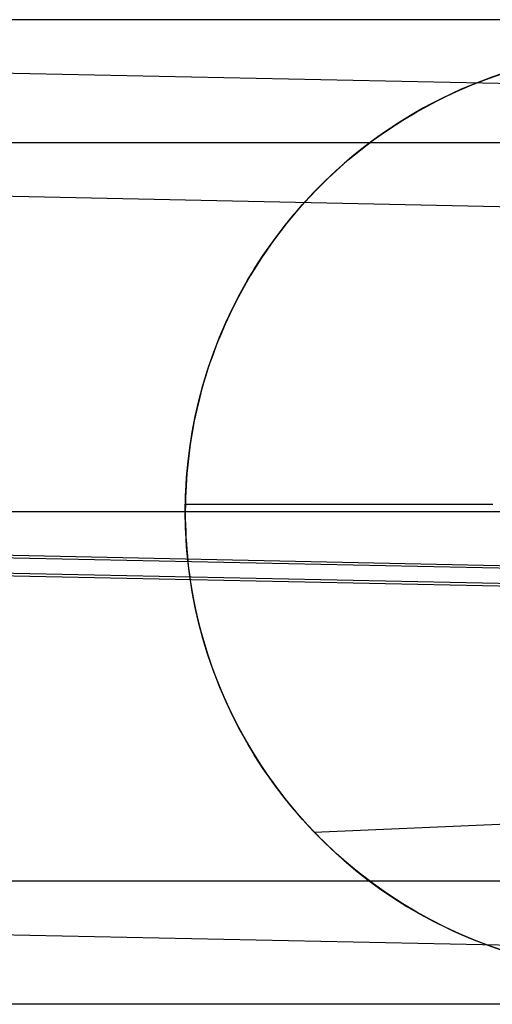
# Model space of a CAD drawing. Header units: millimetres. Extents: x -653 to -103, y 0 to 350.
# Tile 50 of 112: x -528.13 to -520.44, y 334 to 350. Entities that reach past the tile are written whole.
import ezdxf

# ---------------------------------------------------------------- set-up
doc = ezdxf.new("R2010")
doc.units = ezdxf.units.MM
doc.layers.add('Level Side Table Ferm Living', color=7, linetype='Continuous', true_color=0x000000)

msp = doc.modelspace()

# ---------------------------------------------------------------- linework, layer by layer
at = {"layer": 'Level Side Table Ferm Living'}
for p, q in [((-148.937, 350, 440), (-531.937, 350, 440)), ((-531.779, 349.205, 7.833), (-223.732, 342.787, 7.833)), ((-520.493, 349.051, -0.823), (-520.246, 349.136, -0.823)), ((-520.277, 349.125, 3.298), (-520.451, 349.066, 3.193)), ((-520.792, 348.935, -5.823), (-520.55, 349.03, -5.823)), ((-520.621, 349.003, 3.085), (-520.787, 348.938, 2.976)), ((-520.737, 348.958, -0.823), (-520.493, 349.051, -0.823)), ((-520.451, 349.066, 3.193), (-520.621, 349.003, 3.085)), ((-520.55, 349.03, -5.823), (-520.304, 349.117, -5.823)), ((-521.267, 348.721, -5.823), (-521.031, 348.832, -5.823)), ((-521.214, 348.747, -0.823), (-520.977, 348.856, -0.823)), ((-520.949, 348.869, 2.866), (-521.108, 348.797, 2.756)), ((-521.031, 348.832, -5.823), (-520.792, 348.935, -5.823)), ((-520.977, 348.856, -0.823), (-520.737, 348.958, -0.823)), ((-520.787, 348.938, 2.976), (-520.949, 348.869, 2.866)), ((-521.419, 348.643, 2.533), (-521.572, 348.56, 2.42)), ((-521.498, 348.601, -5.823), (-521.267, 348.721, -5.823)), ((-521.446, 348.629, -0.823), (-521.214, 348.747, -0.823)), ((-521.264, 348.722, 2.645), (-521.419, 348.643, 2.533)), ((-521.108, 348.797, 2.756), (-521.264, 348.722, 2.645)), ((-521.898, 348.369, -0.823), (-521.674, 348.503, -0.823)), ((-521.725, 348.473, -5.823), (-521.498, 348.601, -5.823)), ((-521.572, 348.56, 2.42), (-521.723, 348.474, 2.306)), ((-521.674, 348.503, -0.823), (-521.446, 348.629, -0.823)), ((-522.165, 348.195, -5.823), (-521.947, 348.338, -5.823)), ((-522.117, 348.227, -0.823), (-521.898, 348.369, -0.823)), ((-521.872, 348.385, 2.192), (-522.019, 348.292, 2.078)), ((-521.947, 348.338, -5.823), (-521.725, 348.473, -5.823)), ((-521.723, 348.474, 2.306), (-521.872, 348.385, 2.192)), ((-522.377, 348.045, -5.823), (-522.165, 348.195, -5.823)), ((-522.331, 348.078, -0.823), (-522.117, 348.227, -0.823)), ((-522.164, 348.196, 1.963), (-522.307, 348.096, 1.849)), ((-522.019, 348.292, 2.078), (-522.164, 348.196, 1.963)), ((-148.937, 348, 440), (-531.937, 348, 440)), ((-522.584, 347.887, -5.823), (-522.377, 348.045, -5.823)), ((-522.54, 347.922, -0.823), (-522.331, 348.078, -0.823)), ((-522.307, 348.096, 1.849), (-522.448, 347.993, 1.736)), ((-522.786, 347.722, -5.823), (-522.584, 347.887, -5.823)), ((-522.743, 347.758, -0.823), (-522.54, 347.922, -0.823)), ((-522.586, 347.886, 1.623), (-522.722, 347.776, 1.51)), ((-522.448, 347.993, 1.736), (-522.586, 347.886, 1.623)), ((-522.982, 347.55, -5.823), (-522.786, 347.722, -5.823)), ((-522.94, 347.588, -0.823), (-522.743, 347.758, -0.823)), ((-522.722, 347.776, 1.51), (-522.855, 347.663, 1.399)), ((-523.171, 347.372, -5.823), (-522.982, 347.55, -5.823)), ((-523.132, 347.41, -0.823), (-522.94, 347.588, -0.823)), ((-522.986, 347.546, 1.289), (-523.115, 347.426, 1.181)), ((-522.855, 347.663, 1.399), (-522.986, 347.546, 1.289)), ((-523.354, 347.187, -5.823), (-523.171, 347.372, -5.823)), ((-523.317, 347.226, -0.823), (-523.132, 347.41, -0.823)), ((-523.115, 347.426, 1.181), (-523.241, 347.303, 1.074)), ((-531.821, 347.206, 7.875), (-223.774, 340.788, 7.875)), ((-523.495, 347.036, -0.823), (-523.317, 347.226, -0.823)), ((-523.241, 347.303, 1.074), (-523.356, 347.185, 0.976)), ((-523.469, 347.064, 0.88), (-523.581, 346.94, 0.785)), ((-523.531, 346.996, -5.823), (-523.354, 347.187, -5.823)), ((-523.356, 347.185, 0.976), (-523.469, 347.064, 0.88)), ((-523.701, 346.799, -5.823), (-523.531, 346.996, -5.823)), ((-523.581, 346.94, 0.785), (-523.69, 346.813, 0.691)), ((-523.667, 346.84, -0.823), (-523.495, 347.036, -0.823)), ((-523.864, 346.596, -5.823), (-523.701, 346.799, -5.823)), ((-523.832, 346.638, -0.823), (-523.667, 346.84, -0.823)), ((-523.69, 346.813, 0.691), (-523.796, 346.682, 0.599)), ((-524.02, 346.387, -5.823), (-523.864, 346.596, -5.823)), ((-523.989, 346.43, -0.823), (-523.832, 346.638, -0.823)), ((-523.796, 346.682, 0.599), (-523.901, 346.548, 0.509)), ((-524.14, 346.217, -0.823), (-523.989, 346.43, -0.823)), ((-524.003, 346.412, 0.42), (-524.102, 346.272, 0.334)), ((-523.901, 346.548, 0.509), (-524.003, 346.412, 0.42)), ((-524.102, 346.272, 0.334), (-524.198, 346.129, 0.25)), ((-524.169, 346.174, -5.823), (-524.02, 346.387, -5.823)), ((-524.31, 345.955, -5.823), (-524.169, 346.174, -5.823)), ((-524.198, 346.129, 0.25), (-524.292, 345.984, 0.168)), ((-524.282, 345.999, -0.823), (-524.14, 346.217, -0.823)), ((-524.443, 345.731, -5.823), (-524.31, 345.955, -5.823)), ((-524.418, 345.776, -0.823), (-524.282, 345.999, -0.823)), ((-524.292, 345.984, 0.168), (-524.383, 345.836, 0.088)), ((-524.545, 345.548, -0.823), (-524.418, 345.776, -0.823)), ((-524.383, 345.836, 0.088), (-524.471, 345.684, 0.011)), ((-524.569, 345.503, -5.823), (-524.443, 345.731, -5.823)), ((-524.471, 345.684, 0.011), (-524.555, 345.53, -0.063)), ((-524.687, 345.271, -5.823), (-524.569, 345.503, -5.823)), ((-524.664, 345.316, -0.823), (-524.545, 345.548, -0.823)), ((-524.555, 345.53, -0.063), (-524.637, 345.374, -0.135)), ((-524.776, 345.08, -0.823), (-524.664, 345.316, -0.823)), ((-524.637, 345.374, -0.135), (-524.715, 345.214, -0.204)), ((-524.796, 345.035, -5.823), (-524.687, 345.271, -5.823)), ((-524.715, 345.214, -0.204), (-524.79, 345.052, -0.27)), ((-524.897, 344.795, -5.823), (-524.796, 345.035, -5.823)), ((-524.879, 344.841, -0.823), (-524.776, 345.08, -0.823)), ((-524.79, 345.052, -0.27), (-524.861, 344.887, -0.332)), ((-524.973, 344.598, -0.823), (-524.879, 344.841, -0.823)), ((-524.861, 344.887, -0.332), (-524.929, 344.72, -0.392)), ((-524.929, 344.72, -0.392), (-524.992, 344.55, -0.448)), ((-524.99, 344.552, -5.823), (-524.897, 344.795, -5.823)), ((-525.074, 344.305, -5.823), (-524.99, 344.552, -5.823)), ((-525.059, 344.352, -0.823), (-524.973, 344.598, -0.823)), ((-524.992, 344.55, -0.448), (-525.052, 344.378, -0.501)), ((-525.137, 344.103, -0.823), (-525.059, 344.352, -0.823)), ((-525.052, 344.378, -0.501), (-525.109, 344.203, -0.551)), ((-525.109, 344.203, -0.551), (-525.161, 344.026, -0.596)), ((-525.15, 344.056, -5.823), (-525.074, 344.305, -5.823)), ((-525.217, 343.805, -5.823), (-525.15, 344.056, -5.823)), ((-525.161, 344.026, -0.596), (-525.209, 343.846, -0.638)), ((-525.205, 343.851, -0.823), (-525.137, 344.103, -0.823)), ((-525.265, 343.597, -0.823), (-525.205, 343.851, -0.823)), ((-525.209, 343.846, -0.638), (-525.252, 343.664, -0.676)), ((-525.275, 343.551, -5.823), (-525.217, 343.805, -5.823)), ((-525.325, 343.295, -5.823), (-525.275, 343.551, -5.823)), ((-525.316, 343.342, -0.823), (-525.265, 343.597, -0.823)), ((-525.252, 343.664, -0.676), (-525.291, 343.48, -0.71)), ((-525.291, 343.48, -0.71), (-525.326, 343.293, -0.74)), ((-525.365, 343.038, -5.823), (-525.325, 343.295, -5.823)), ((-525.359, 343.084, -0.823), (-525.316, 343.342, -0.823)), ((-525.326, 343.293, -0.74), (-525.357, 343.104, -0.765)), ((-525.392, 342.826, -0.823), (-525.359, 343.084, -0.823)), ((-525.357, 343.104, -0.765), (-525.382, 342.913, -0.786)), ((-525.397, 342.78, -5.823), (-525.365, 343.038, -5.823)), ((-525.382, 342.913, -0.786), (-525.393, 342.817, -0.795)), ((-525.419, 342.52, -5.823), (-525.397, 342.78, -5.823)), ((-525.416, 342.566, -0.823), (-525.392, 342.826, -0.823)), ((-525.403, 342.72, -0.803), (-525.412, 342.623, -0.81)), ((-525.393, 342.817, -0.795), (-525.403, 342.72, -0.803)), ((-525.431, 342.305, -0.823), (-525.416, 342.566, -0.823)), ((-525.412, 342.623, -0.81), (-525.419, 342.525, -0.815)), ((-525.433, 342.26, -5.823), (-525.419, 342.52, -5.823)), ((-525.425, 342.427, -0.819), (-525.43, 342.328, -0.822)), ((-525.419, 342.525, -0.815), (-525.425, 342.427, -0.819)), ((-525.437, 342, -5.823), (-525.433, 342.26, -5.823)), ((-525.43, 342.328, -0.822), (-525.434, 342.228, -0.824)), ((-525.436, 342.128, -0.825), (-525.437, 342, -0.824)), ((-525.434, 342.228, -0.824), (-525.436, 342.128, -0.825)), ((-525.436, 342.128, -0.825), (-520.437, 342.128, -0.825)), ((-148.937, 342, 448), (-531.937, 342, 448)), ((-148.937, 342, 432), (-531.937, 342, 432)), ((-148.937, 342, 434), (-531.937, 342, 434)), ((-148.937, 342, 446), (-531.937, 342, 446)), ((-525.433, 341.74, -5.823), (-525.437, 342, -5.823)), ((-525.437, 342, -0.824), (-525.437, 341.897, -0.821)), ((-525.437, 342, -0.824), (-525.437, 342, -5.823)), ((-510.437, 342, -5.823), (-525.437, 342, -5.823)), ((-525.431, 341.691, -0.823), (-525.437, 341.952, -0.823)), ((-525.437, 341.897, -0.821), (-525.435, 341.794, -0.818)), ((-525.435, 341.794, -0.818), (-525.431, 341.691, -0.813)), ((-525.419, 341.48, -5.823), (-525.433, 341.74, -5.823)), ((-525.431, 341.691, -0.813), (-525.426, 341.59, -0.807)), ((-525.416, 341.431, -0.823), (-525.431, 341.691, -0.823)), ((-525.426, 341.59, -0.807), (-525.42, 341.488, -0.799)), ((-525.42, 341.488, -0.799), (-525.413, 341.388, -0.791)), ((-525.397, 341.22, -5.823), (-525.419, 341.48, -5.823)), ((-531.943, 341.333, 13.999), (-223.896, 334.916, 13.999)), ((-531.942, 341.375, 15.998), (-223.895, 334.957, 15.998)), ((-525.391, 341.171, -0.823), (-525.416, 341.431, -0.823)), ((-525.413, 341.388, -0.791), (-525.404, 341.288, -0.781)), ((-525.404, 341.288, -0.781), (-525.394, 341.188, -0.77)), ((-525.365, 340.962, -5.823), (-525.397, 341.22, -5.823)), ((-525.394, 341.188, -0.77), (-525.383, 341.089, -0.757)), ((-525.358, 340.913, -0.823), (-525.391, 341.171, -0.823)), ((-531.949, 341.042, 0.002), (-520.053, 340.794, 0.002)), ((-531.948, 341.084, 2.001), (-520.079, 340.836, 2.001)), ((-525.383, 341.089, -0.757), (-525.37, 340.991, -0.744)), ((-525.37, 340.991, -0.744), (-525.357, 340.893, -0.729)), ((-525.325, 340.705, -5.823), (-525.365, 340.962, -5.823)), ((-525.316, 340.656, -0.823), (-525.358, 340.913, -0.823)), ((-525.357, 340.893, -0.729), (-525.342, 340.796, -0.713)), ((-525.342, 340.796, -0.713), (-525.325, 340.699, -0.696)), ((-525.275, 340.449, -5.823), (-525.325, 340.705, -5.823)), ((-525.325, 340.699, -0.696), (-525.308, 340.603, -0.678)), ((-525.265, 340.4, -0.823), (-525.316, 340.656, -0.823)), ((-525.308, 340.603, -0.678), (-525.27, 340.413, -0.639)), ((-525.217, 340.195, -5.823), (-525.275, 340.449, -5.823)), ((-525.27, 340.413, -0.639), (-525.227, 340.226, -0.595)), ((-525.205, 340.146, -0.823), (-525.265, 340.4, -0.823)), ((-525.227, 340.226, -0.595), (-525.179, 340.041, -0.547)), ((-525.15, 339.944, -5.823), (-525.217, 340.195, -5.823)), ((-525.136, 339.895, -0.823), (-525.205, 340.146, -0.823)), ((-525.179, 340.041, -0.547), (-525.127, 339.858, -0.496)), ((-525.074, 339.695, -5.823), (-525.15, 339.944, -5.823)), ((-525.058, 339.646, -0.823), (-525.136, 339.895, -0.823)), ((-525.127, 339.858, -0.496), (-525.071, 339.679, -0.44)), ((-524.99, 339.448, -5.823), (-525.074, 339.695, -5.823)), ((-525.071, 339.679, -0.44), (-525.011, 339.502, -0.38)), ((-524.972, 339.4, -0.823), (-525.058, 339.646, -0.823)), ((-525.011, 339.502, -0.38), (-524.947, 339.327, -0.317)), ((-524.897, 339.205, -5.823), (-524.99, 339.448, -5.823)), ((-524.878, 339.157, -0.823), (-524.972, 339.4, -0.823)), ((-524.947, 339.327, -0.317), (-524.879, 339.155, -0.25)), ((-524.796, 338.965, -5.823), (-524.897, 339.205, -5.823)), ((-524.879, 339.155, -0.25), (-524.807, 338.986, -0.18)), ((-524.775, 338.917, -0.823), (-524.878, 339.157, -0.823)), ((-524.807, 338.986, -0.18), (-524.731, 338.82, -0.107)), ((-524.687, 338.729, -5.823), (-524.796, 338.965, -5.823)), ((-524.663, 338.682, -0.823), (-524.775, 338.917, -0.823)), ((-524.731, 338.82, -0.107), (-524.652, 338.657, -0.03)), ((-524.569, 338.497, -5.823), (-524.687, 338.729, -5.823)), ((-524.544, 338.45, -0.823), (-524.663, 338.682, -0.823)), ((-524.652, 338.657, -0.03), (-524.57, 338.497, 0.049)), ((-524.57, 338.497, 0.049), (-524.484, 338.34, 0.132)), ((-524.443, 338.269, -5.823), (-524.569, 338.497, -5.823)), ((-524.417, 338.222, -0.823), (-524.544, 338.45, -0.823)), ((-524.484, 338.34, 0.132), (-524.395, 338.185, 0.217)), ((-524.31, 338.045, -5.823), (-524.443, 338.269, -5.823)), ((-524.281, 337.999, -0.823), (-524.417, 338.222, -0.823)), ((-524.395, 338.185, 0.217), (-524.303, 338.034, 0.305)), ((-524.169, 337.826, -5.823), (-524.31, 338.045, -5.823)), ((-524.303, 338.034, 0.305), (-524.208, 337.886, 0.395)), ((-524.138, 337.781, -0.823), (-524.281, 337.999, -0.823)), ((-524.208, 337.886, 0.395), (-524.11, 337.741, 0.488)), ((-524.02, 337.613, -5.823), (-524.169, 337.826, -5.823)), ((-523.988, 337.568, -0.823), (-524.138, 337.781, -0.823)), ((-524.11, 337.741, 0.488), (-524.01, 337.599, 0.583)), ((-523.864, 337.404, -5.823), (-524.02, 337.613, -5.823)), ((-524.01, 337.599, 0.583), (-523.907, 337.46, 0.68)), ((-523.83, 337.361, -0.823), (-523.988, 337.568, -0.823)), ((-523.907, 337.46, 0.68), (-523.801, 337.324, 0.779)), ((-523.701, 337.201, -5.823), (-523.864, 337.404, -5.823)), ((-523.666, 337.159, -0.823), (-523.83, 337.361, -0.823)), ((-523.801, 337.324, 0.779), (-523.693, 337.192, 0.881)), ((-523.531, 337.004, -5.823), (-523.701, 337.201, -5.823)), ((-523.693, 337.192, 0.881), (-523.583, 337.063, 0.983)), ((-523.494, 336.963, -0.823), (-523.666, 337.159, -0.823)), ((-523.339, 336.797, 1.211), (-512.111, 337.278, 0.814)), ((-523.583, 337.063, 0.983), (-523.471, 336.938, 1.088)), ((-523.354, 336.813, -5.823), (-523.531, 337.004, -5.823)), ((-523.315, 336.772, -0.823), (-523.494, 336.963, -0.823)), ((-523.471, 336.938, 1.088), (-523.357, 336.815, 1.194)), ((-523.357, 336.815, 1.194), (-523.241, 336.697, 1.302)), ((-523.171, 336.628, -5.823), (-523.354, 336.813, -5.823)), ((-523.241, 336.697, 1.273), (-523.339, 336.797, 1.211)), ((-523.339, 336.797, 1.211), (-523.241, 336.697, 1.302)), ((-523.13, 336.589, -0.823), (-523.315, 336.772, -0.823)), ((-523.241, 336.697, 1.302), (-523.053, 336.516, 1.475)), ((-523.114, 336.573, 1.352), (-523.241, 336.697, 1.273)), ((-523.241, 336.697, 1.302), (-523.053, 336.516, 1.475)), ((-522.982, 336.45, -5.823), (-523.171, 336.628, -5.823)), ((-522.939, 336.411, -0.823), (-523.13, 336.589, -0.823)), ((-522.985, 336.453, 1.433), (-523.114, 336.573, 1.352)), ((-523.053, 336.516, 1.475), (-522.861, 336.342, 1.651)), ((-523.053, 336.516, 1.475), (-522.861, 336.342, 1.651)), ((-522.853, 336.336, 1.514), (-522.985, 336.453, 1.433)), ((-522.786, 336.278, -5.823), (-522.982, 336.45, -5.823)), ((-522.742, 336.241, -0.823), (-522.939, 336.411, -0.823)), ((-522.861, 336.342, 1.651), (-522.664, 336.177, 1.83)), ((-522.861, 336.342, 1.651), (-522.664, 336.177, 1.83)), ((-522.718, 336.222, 1.596), (-522.853, 336.336, 1.514)), ((-522.584, 336.113, -5.823), (-522.786, 336.278, -5.823)), ((-522.539, 336.077, -0.823), (-522.742, 336.241, -0.823)), ((-522.581, 336.111, 1.679), (-522.718, 336.222, 1.596)), ((-522.664, 336.177, 1.83), (-522.462, 336.019, 2.011)), ((-522.664, 336.177, 1.83), (-522.462, 336.019, 2.011)), ((-148.937, 336, 440), (-531.937, 336, 440)), ((-522.377, 335.955, -5.823), (-522.584, 336.113, -5.823)), ((-522.441, 336.003, 1.762), (-522.581, 336.111, 1.679)), ((-522.33, 335.921, -0.823), (-522.539, 336.077, -0.823)), ((-522.462, 336.019, 2.011), (-522.256, 335.868, 2.194)), ((-522.462, 336.019, 2.011), (-522.256, 335.868, 2.194)), ((-522.298, 335.898, 1.845), (-522.441, 336.003, 1.762)), ((-522.165, 335.805, -5.823), (-522.377, 335.955, -5.823)), ((-522.116, 335.772, -0.823), (-522.33, 335.921, -0.823)), ((-522.153, 335.797, 1.928), (-522.298, 335.898, 1.845)), ((-522.256, 335.868, 2.194), (-522.047, 335.726, 2.379)), ((-522.256, 335.868, 2.194), (-522.047, 335.726, 2.379)), ((-521.947, 335.662, -5.823), (-522.165, 335.805, -5.823)), ((-522.005, 335.699, 2.01), (-522.153, 335.797, 1.928)), ((-521.897, 335.631, -0.823), (-522.116, 335.772, -0.823)), ((-522.047, 335.726, 2.379), (-521.833, 335.591, 2.564)), ((-522.047, 335.726, 2.379), (-521.833, 335.591, 2.564)), ((-521.854, 335.604, 2.092), (-522.005, 335.699, 2.01)), ((-521.725, 335.527, -5.823), (-521.947, 335.662, -5.823)), ((-521.674, 335.497, -0.823), (-521.897, 335.631, -0.823)), ((-521.702, 335.513, 2.173), (-521.854, 335.604, 2.092)), ((-521.833, 335.591, 2.564), (-521.616, 335.464, 2.749)), ((-521.833, 335.591, 2.564), (-521.616, 335.464, 2.749)), ((-521.498, 335.399, -5.823), (-521.725, 335.527, -5.823)), ((-521.547, 335.426, 2.254), (-521.702, 335.513, 2.173)), ((-521.445, 335.371, -0.823), (-521.674, 335.497, -0.823)), ((-521.616, 335.464, 2.749), (-521.398, 335.347, 2.932)), ((-521.616, 335.464, 2.749), (-521.398, 335.347, 2.932)), ((-521.39, 335.342, 2.332), (-521.547, 335.426, 2.254)), ((-521.267, 335.279, -5.823), (-521.498, 335.399, -5.823)), ((-521.213, 335.253, -0.823), (-521.445, 335.371, -0.823)), ((-532.071, 335.211, 8.125), (-224.024, 328.793, 8.125)), ((-521.398, 335.347, 2.932), (-521.173, 335.235, 3.118)), ((-521.398, 335.347, 2.932), (-521.173, 335.235, 3.118)), ((-521.23, 335.262, 2.41), (-521.39, 335.342, 2.332)), ((-521.031, 335.168, -5.823), (-521.267, 335.279, -5.823)), ((-521.069, 335.185, 2.486), (-521.23, 335.262, 2.41)), ((-520.976, 335.143, -0.823), (-521.213, 335.253, -0.823)), ((-521.173, 335.235, 3.118), (-520.941, 335.129, 3.305)), ((-521.173, 335.235, 3.118), (-520.941, 335.129, 3.305)), ((-520.905, 335.112, 2.559), (-521.069, 335.185, 2.486)), ((-520.792, 335.065, -5.823), (-521.031, 335.168, -5.823)), ((-520.736, 335.042, -0.823), (-520.976, 335.143, -0.823)), ((-520.941, 335.129, 3.305), (-520.703, 335.03, 3.49)), ((-520.941, 335.129, 3.305), (-520.703, 335.03, 3.49)), ((-520.737, 335.042, 2.632), (-520.905, 335.112, 2.559)), ((-520.55, 334.97, -5.823), (-520.792, 335.065, -5.823)), ((-520.566, 334.976, 2.702), (-520.737, 335.042, 2.632)), ((-520.493, 334.949, -0.823), (-520.736, 335.042, -0.823)), ((-520.703, 335.03, 3.49), (-520.46, 334.938, 3.672)), ((-520.703, 335.03, 3.49), (-520.46, 334.938, 3.672)), ((-520.393, 334.913, 2.77), (-520.566, 334.976, 2.702)), ((-520.304, 334.883, -5.823), (-520.55, 334.97, -5.823)), ((-520.246, 334.864, -0.823), (-520.493, 334.949, -0.823)), ((-520.46, 334.938, 3.672), (-520.212, 334.854, 3.849)), ((-520.46, 334.938, 3.672), (-520.212, 334.854, 3.849)), ((-223.937, 334, 223), (-606.937, 334, 223)), ((-223.937, 334, 225), (-606.937, 334, 225)), ((-223.937, 334, 224), (-606.937, 334, 224))]:
    msp.add_line(p, q, dxfattribs=at)

doc.saveas('drawing.dxf')
